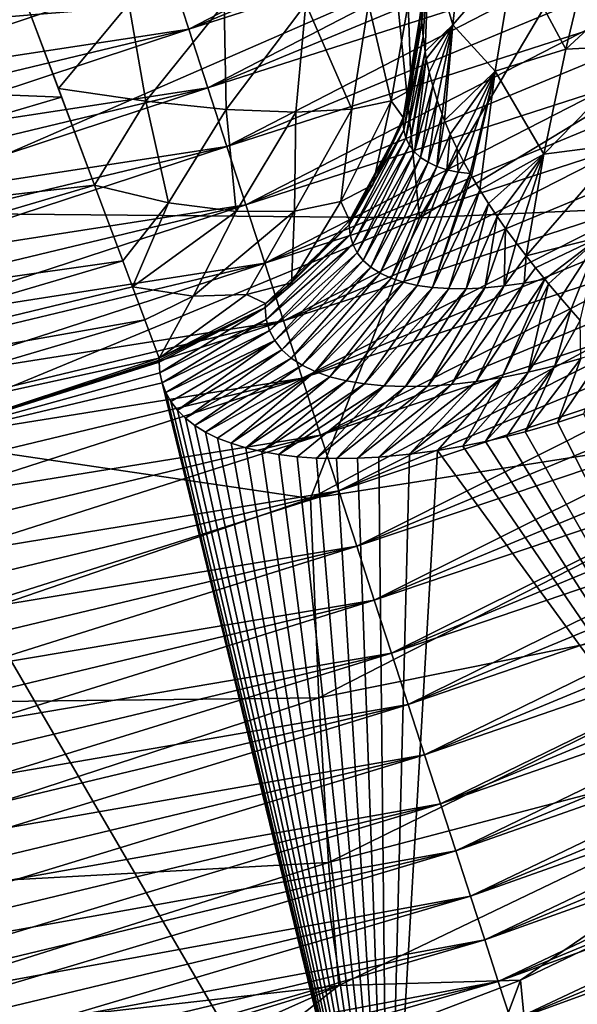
# Model space of a CAD drawing. Header units: metres. Extents: x -109 to 109, y -452 to 89.
# Tile 57 of 256: x 6.37 to 9.19, y -427.15 to -422.16. Entities that reach past the tile are written whole.
import ezdxf

# ---------------------------------------------------------------- set-up
doc = ezdxf.new("R2010")
doc.units = ezdxf.units.M
doc.layers.add('solid_K244270000C71_000_01', color=7, linetype='CONTINUOUS')
doc.layers.add('solid_k244270000c71_000_02', color=7, linetype='CONTINUOUS')

msp = doc.modelspace()

# ---------------------------------------------------------------- linework, layer by layer
at = {"layer": 'solid_K244270000C71_000_01'}
for points in [[(5.156546, -422.498779, 202.949997), (6.4, -422.083252, 202.949997), (3.24531, -419.228058, 202.949997)], [(10.469279, -420.531158, 189.952988), (7.12516, -421.917267, 189.952988), (7.221224, -422.212769, 189.985367)], [(10.610431, -420.807983, 189.985367), (10.469279, -420.531158, 189.952988), (7.221224, -422.212769, 189.985367)], [(10.610431, -420.807983, 174.014633), (7.221224, -422.212769, 174.014633), (7.12516, -421.917267, 174.047012)], [(10.610431, -420.807983, 189.985367), (7.221224, -422.212769, 189.985367), (7.317568, -422.509125, 189.999374)], [(10.610431, -420.807983, 174.014633), (10.751992, -421.085602, 174.000626), (7.221224, -422.212769, 174.014633)], [(10.751992, -421.085602, 189.999374), (10.610431, -420.807983, 189.985367), (7.317568, -422.509125, 189.999374)], [(10.751992, -421.085602, 174.000626), (7.317568, -422.509125, 174.000626), (7.221224, -422.212769, 174.014633)], [(10.751992, -421.085602, 189.999374), (7.317568, -422.509125, 189.999374), (7.41397, -422.805664, 189.994965)], [(10.751992, -421.085602, 174.000626), (10.89364, -421.363373, 174.005035), (7.317568, -422.509125, 174.000626)], [(10.89364, -421.363373, 189.994965), (10.751992, -421.085602, 189.999374), (7.41397, -422.805664, 189.994965)], [(8.390374, -423.166687, 199.073532), (8.269217, -421.9841, 198.949997), (9.533648, -421.236786, 198.949997)], [(10.870528, -421.662567, 199.073532), (8.390374, -423.166687, 199.073532), (9.533648, -421.236786, 198.949997)], [(6.934753, -421.331573, 189.83342), (3.508901, -422.154327, 189.83342), (3.556891, -422.457336, 189.902298)], [(7.029596, -421.623322, 189.902298), (6.934753, -421.331573, 189.83342), (3.556891, -422.457336, 189.902298)], [(10.89364, -421.363373, 174.005035), (7.41397, -422.805664, 174.005035), (7.317568, -422.509125, 174.000626)], [(10.89364, -421.363373, 189.994965), (7.41397, -422.805664, 189.994965), (7.510208, -423.101685, 189.972153)], [(10.89364, -421.363373, 174.005035), (11.035046, -421.640686, 174.027847), (7.41397, -422.805664, 174.005035)], [(11.035046, -421.640686, 189.972153), (10.89364, -421.363373, 189.994965), (7.510208, -423.101685, 189.972153)], [(7.029596, -421.623322, 174.097702), (3.556891, -422.457336, 174.097702), (3.508901, -422.154327, 174.16658)], [(7.029596, -421.623322, 189.902298), (3.556891, -422.457336, 189.902298), (3.605245, -422.762634, 189.952988)], [(7.029596, -421.623322, 174.097702), (7.12516, -421.917267, 174.047012), (3.556891, -422.457336, 174.097702)], [(7.12516, -421.917267, 189.952988), (7.029596, -421.623322, 189.902298), (3.605245, -422.762634, 189.952988)], [(11.035046, -421.640686, 174.027847), (7.510208, -423.101685, 174.027847), (7.41397, -422.805664, 174.005035)], [(11.035046, -421.640686, 189.972153), (7.510208, -423.101685, 189.972153), (7.606061, -423.396545, 189.931)], [(11.035046, -421.640686, 174.027847), (11.175885, -421.916901, 174.069), (7.510208, -423.101685, 174.027847)], [(11.175885, -421.916901, 189.931), (11.035046, -421.640686, 189.972153), (7.606061, -423.396545, 189.931)], [(10.673535, -423.066711, 199.438522), (8.390374, -423.166687, 199.073532), (10.870528, -421.662567, 199.073532)], [(8.438575, -421.779236, 205.366867), (8.5585, -422.190338, 205.820267), (8.608934, -421.712585, 205.861755)], [(8.608934, -421.712585, 205.861755), (8.5585, -422.190338, 205.820267), (8.871435, -421.828644, 206.277115)], [(8.4, -422.103516, 205.013367), (8.401868, -422.17572, 205.113358), (8.438575, -421.779236, 205.366867)], [(8.401868, -422.17572, 205.113358), (8.407748, -422.249603, 205.216629), (8.438575, -421.779236, 205.366867)], [(8.407748, -422.249603, 205.216629), (8.41781, -422.324829, 205.323166), (8.438575, -421.779236, 205.366867)], [(8.438575, -421.779236, 205.366867), (8.41781, -422.324829, 205.323166), (8.5585, -422.190338, 205.820267)], [(8.871435, -421.828644, 206.277115), (9.131349, -422.314026, 206.635254), (9.258826, -421.778748, 206.626297)], [(9.131349, -422.314026, 206.635254), (9.560833, -422.291168, 206.9086), (9.715397, -421.773346, 206.864365)], [(9.258826, -421.778748, 206.626297), (9.131349, -422.314026, 206.635254), (9.715397, -421.773346, 206.864365)], [(8.5585, -422.190338, 205.820267), (8.772712, -422.42395, 206.267853), (8.871435, -421.828644, 206.277115)], [(8.871435, -421.828644, 206.277115), (8.772712, -422.42395, 206.267853), (9.131349, -422.314026, 206.635254)], [(7.12516, -421.917267, 174.047012), (3.605245, -422.762634, 174.047012), (3.556891, -422.457336, 174.097702)], [(7.12516, -421.917267, 189.952988), (3.605245, -422.762634, 189.952988), (3.653852, -423.069519, 189.985367)], [(7.12516, -421.917267, 174.047012), (7.221224, -422.212769, 174.014633), (3.605245, -422.762634, 174.047012)], [(7.221224, -422.212769, 189.985367), (7.12516, -421.917267, 189.952988), (3.653852, -423.069519, 189.985367)], [(11.175885, -421.916901, 174.069), (7.606061, -423.396545, 174.069), (7.510208, -423.101685, 174.027847)], [(11.175885, -421.916901, 189.931), (7.606061, -423.396545, 189.931), (7.701307, -423.689514, 189.871597)], [(11.175885, -421.916901, 174.069), (11.315834, -422.191345, 174.128403), (7.606061, -423.396545, 174.069)], [(11.315834, -422.191345, 189.871597), (11.175885, -421.916901, 189.931), (7.701307, -423.689514, 189.871597)], [(8.390374, -423.166687, 199.073532), (5.614515, -423.141663, 198.949997), (8.269217, -421.9841, 198.949997)], [(6.577013, -422.556213, 203.014816), (6.4, -422.083252, 202.949997), (5.156546, -422.498779, 202.949997)], [(6.577013, -422.556213, 203.014816), (6.560863, -422.513123, 203.003387), (6.4, -422.083252, 202.949997)], [(6.917638, -422.083252, 203.018143), (6.4, -422.083252, 202.949997), (6.560863, -422.513123, 203.003387)], [(7.00336, -422.576996, 203.108215), (6.917638, -422.083252, 203.018143), (6.560863, -422.513123, 203.003387)], [(7.00336, -422.576996, 203.108215), (7.4, -422.083252, 203.217957), (6.917638, -422.083252, 203.018143)], [(7.00336, -422.576996, 203.108215), (7.41, -422.618561, 203.308868), (7.4, -422.083252, 203.217957)], [(7.41, -422.618561, 203.308868), (7.814214, -422.083252, 203.535782), (7.4, -422.083252, 203.217957)], [(7.41, -422.618561, 203.308868), (7.764285, -422.632416, 203.594589), (7.814214, -422.083252, 203.535782)], [(7.764285, -422.632416, 203.594589), (8.04785, -422.617798, 203.950577), (7.814214, -422.083252, 203.535782)], [(8.04785, -422.617798, 203.950577), (8.132051, -422.083252, 203.949997), (7.814214, -422.083252, 203.535782)], [(8.04785, -422.617798, 203.950577), (8.245995, -422.57547, 204.358368), (8.132051, -422.083252, 203.949997)], [(8.245995, -422.57547, 204.358368), (8.331852, -422.083252, 204.432358), (8.132051, -422.083252, 203.949997)], [(8.245995, -422.57547, 204.358368), (8.347421, -422.517242, 204.811417), (8.331852, -422.083252, 204.432358)], [(8.331852, -422.083252, 204.432358), (8.347421, -422.517242, 204.811417), (8.4, -422.083282, 204.949997)], [(8.347421, -422.517242, 204.811417), (8.4, -422.103516, 205.013367), (8.4, -422.083282, 204.949997)], [(8.306425, -422.679474, 204.829559), (8.401868, -422.17572, 205.113358), (8.4, -422.103516, 205.013367)], [(8.306548, -422.658844, 204.766205), (8.306425, -422.679474, 204.829559), (8.4, -422.103516, 205.013367)], [(8.347421, -422.517242, 204.811417), (8.306548, -422.658844, 204.766205), (8.4, -422.103516, 205.013367)], [(8.306425, -422.679474, 204.829559), (8.310075, -422.723236, 204.973511), (8.401868, -422.17572, 205.113358)], [(8.310075, -422.723236, 204.973511), (8.407748, -422.249603, 205.216629), (8.401868, -422.17572, 205.113358)], [(7.221224, -422.212769, 174.014633), (3.653852, -423.069519, 174.014633), (3.605245, -422.762634, 174.047012)], [(7.221224, -422.212769, 189.985367), (3.653852, -423.069519, 189.985367), (3.702601, -423.377319, 189.999374)], [(7.221224, -422.212769, 174.014633), (7.317568, -422.509125, 174.000626), (3.653852, -423.069519, 174.014633)], [(7.317568, -422.509125, 189.999374), (7.221224, -422.212769, 189.985367), (3.702601, -423.377319, 189.999374)], [(11.315834, -422.191345, 174.128403), (7.701307, -423.689514, 174.128403), (7.606061, -423.396545, 174.069)], [(11.315834, -422.191345, 189.871597), (7.701307, -423.689514, 189.871597), (7.795727, -423.97995, 189.794067)], [(11.315834, -422.191345, 174.128403), (11.454571, -422.463409, 174.205933), (7.701307, -423.689514, 174.128403)], [(11.454571, -422.463409, 189.794067), (11.315834, -422.191345, 189.871597), (7.795727, -423.97995, 189.794067)], [(8.41781, -422.324829, 205.323166), (8.424354, -422.362396, 205.376724), (8.5585, -422.190338, 205.820267)], [(8.424354, -422.362396, 205.376724), (8.438711, -422.430359, 205.474136), (8.5585, -422.190338, 205.820267)], [(8.438711, -422.430359, 205.474136), (8.456691, -422.499664, 205.574371), (8.5585, -422.190338, 205.820267)], [(8.456691, -422.499664, 205.574371), (8.478605, -422.571106, 205.678238), (8.5585, -422.190338, 205.820267)], [(8.478605, -422.571106, 205.678238), (8.504708, -422.644287, 205.785797), (8.5585, -422.190338, 205.820267)], [(8.504708, -422.644287, 205.785797), (8.516295, -422.673981, 205.829636), (8.5585, -422.190338, 205.820267)], [(8.5585, -422.190338, 205.820267), (8.516295, -422.673981, 205.829636), (8.772712, -422.42395, 206.267853)], [(8.310075, -422.723236, 204.973511), (8.32093, -422.763458, 205.117981), (8.407748, -422.249603, 205.216629)], [(8.32093, -422.763458, 205.117981), (8.41781, -422.324829, 205.323166), (8.407748, -422.249603, 205.216629)], [(8.32093, -422.763458, 205.117981), (8.338861, -422.799957, 205.262512), (8.41781, -422.324829, 205.323166)], [(8.338861, -422.799957, 205.262512), (8.424354, -422.362396, 205.376724), (8.41781, -422.324829, 205.323166)], [(8.772712, -422.42395, 206.267853), (9.019656, -422.845642, 206.719009), (9.131349, -422.314026, 206.635254)], [(9.019656, -422.845642, 206.719009), (9.422619, -422.79303, 207.022095), (9.560833, -422.291168, 206.9086)], [(9.131349, -422.314026, 206.635254), (9.019656, -422.845642, 206.719009), (9.560833, -422.291168, 206.9086)], [(8.338861, -422.799957, 205.262512), (8.363753, -422.832672, 205.406647), (8.424354, -422.362396, 205.376724)], [(8.363753, -422.832672, 205.406647), (8.438711, -422.430359, 205.474136), (8.424354, -422.362396, 205.376724)], [(8.363753, -422.832672, 205.406647), (8.456691, -422.499664, 205.574371), (8.438711, -422.430359, 205.474136)], [(8.516295, -422.673981, 205.829636), (8.545408, -422.743164, 205.932037), (8.772712, -422.42395, 206.267853)], [(8.545408, -422.743164, 205.932037), (8.578723, -422.814392, 206.038696), (8.772712, -422.42395, 206.267853)], [(8.578723, -422.814392, 206.038696), (8.614741, -422.884705, 206.144928), (8.772712, -422.42395, 206.267853)], [(8.614741, -422.884705, 206.144928), (8.647099, -422.943634, 206.234406), (8.772712, -422.42395, 206.267853)], [(8.647099, -422.943634, 206.234406), (8.653256, -422.954437, 206.2509), (8.772712, -422.42395, 206.267853)], [(8.653256, -422.954437, 206.2509), (8.695366, -423.025177, 206.359726), (8.772712, -422.42395, 206.267853)], [(8.772712, -422.42395, 206.267853), (8.695366, -423.025177, 206.359726), (9.019656, -422.845642, 206.719009)], [(11.454571, -422.463409, 174.205933), (7.795727, -423.97995, 174.205933), (7.701307, -423.689514, 174.128403)], [(11.454571, -422.463409, 189.794067), (7.795727, -423.97995, 189.794067), (7.889106, -424.267212, 189.698608)], [(11.454571, -422.463409, 174.205933), (11.591775, -422.732483, 174.301392), (7.795727, -423.97995, 174.205933)], [(11.591775, -422.732483, 189.698608), (11.454571, -422.463409, 189.794067), (7.889106, -424.267212, 189.698608)], [(7.317568, -422.509125, 174.000626), (3.702601, -423.377319, 174.000626), (3.653852, -423.069519, 174.014633)], [(7.317568, -422.509125, 189.999374), (3.702601, -423.377319, 189.999374), (3.751379, -423.685272, 189.994965)], [(7.317568, -422.509125, 174.000626), (7.41397, -422.805664, 174.005035), (3.702601, -423.377319, 174.000626)], [(7.41397, -422.805664, 189.994965), (7.317568, -422.509125, 189.999374), (3.751379, -423.685272, 189.994965)], [(4.00087, -423.316498, 203.014816), (6.577013, -422.556213, 203.014816), (5.156546, -422.498779, 202.949997)], [(6.744088, -423.002716, 203.207535), (6.560863, -422.513123, 203.003387), (6.577013, -422.556213, 203.014816)], [(7.00336, -422.576996, 203.108215), (6.560863, -422.513123, 203.003387), (6.744088, -423.002716, 203.207535)], [(8.245995, -422.57547, 204.358368), (8.306548, -422.658844, 204.766205), (8.347421, -422.517242, 204.811417)], [(8.363753, -422.832672, 205.406647), (8.395427, -422.861481, 205.549911), (8.456691, -422.499664, 205.574371)], [(8.395427, -422.861481, 205.549911), (8.478605, -422.571106, 205.678238), (8.456691, -422.499664, 205.574371)], [(6.744088, -423.002716, 203.207535), (6.577013, -422.556213, 203.014816), (4.00087, -423.316498, 203.014816)], [(7.118512, -423.091675, 203.379379), (7.00336, -422.576996, 203.108215), (6.744088, -423.002716, 203.207535)], [(7.118512, -423.091675, 203.379379), (7.41, -422.618561, 203.308868), (7.00336, -422.576996, 203.108215)], [(7.991101, -423.084717, 204.267746), (8.153133, -423.000183, 204.657196), (8.245995, -422.57547, 204.358368)], [(7.991101, -423.084717, 204.267746), (8.245995, -422.57547, 204.358368), (8.04785, -422.617798, 203.950577)], [(8.245995, -422.57547, 204.358368), (8.153133, -423.000183, 204.657196), (8.306548, -422.658844, 204.766205)], [(8.395427, -422.861481, 205.549911), (8.433687, -422.886292, 205.691772), (8.478605, -422.571106, 205.678238)], [(8.433687, -422.886292, 205.691772), (8.504708, -422.644287, 205.785797), (8.478605, -422.571106, 205.678238)], [(7.118512, -423.091675, 203.379379), (7.460818, -423.136017, 203.620972), (7.41, -422.618561, 203.308868)], [(7.460818, -423.136017, 203.620972), (7.764285, -422.632416, 203.594589), (7.41, -422.618561, 203.308868)], [(7.460818, -423.136017, 203.620972), (7.756048, -423.133667, 203.921539), (7.764285, -422.632416, 203.594589)], [(7.756048, -423.133667, 203.921539), (8.04785, -422.617798, 203.950577), (7.764285, -422.632416, 203.594589)], [(7.756048, -423.133667, 203.921539), (7.991101, -423.084717, 204.267746), (8.04785, -422.617798, 203.950577)], [(8.034128, -423.201996, 204.662796), (8.310075, -422.723236, 204.973511), (8.306425, -422.679474, 204.829559)], [(8.034633, -423.18103, 204.599472), (8.034128, -423.201996, 204.662796), (8.306425, -422.679474, 204.829559)], [(8.153133, -423.000183, 204.657196), (8.034633, -423.18103, 204.599472), (8.306425, -422.679474, 204.829559)], [(8.306548, -422.658844, 204.766205), (8.153133, -423.000183, 204.657196), (8.306425, -422.679474, 204.829559)], [(8.433687, -422.886292, 205.691772), (8.478286, -422.907013, 205.831711), (8.504708, -422.644287, 205.785797)], [(8.478286, -422.907013, 205.831711), (8.516295, -422.673981, 205.829636), (8.504708, -422.644287, 205.785797)], [(8.478286, -422.907013, 205.831711), (8.545408, -422.743164, 205.932037), (8.516295, -422.673981, 205.829636)], [(11.591775, -422.732483, 174.301392), (7.889106, -424.267212, 174.301392), (7.795727, -423.97995, 174.205933)], [(11.591775, -422.732483, 189.698608), (7.889106, -424.267212, 189.698608), (7.981226, -424.550568, 189.585419)], [(11.591775, -422.732483, 174.301392), (11.727132, -422.997925, 174.414581), (7.889106, -424.267212, 174.301392)], [(11.727132, -422.997925, 189.585419), (11.591775, -422.732483, 189.698608), (7.981226, -424.550568, 189.585419)], [(8.038705, -423.253387, 204.831116), (8.310075, -422.723236, 204.973511), (8.034128, -423.201996, 204.662796)], [(8.038705, -423.253387, 204.831116), (8.32093, -422.763458, 205.117981), (8.310075, -422.723236, 204.973511)], [(8.038705, -423.253387, 204.831116), (8.052143, -423.300781, 204.999893), (8.32093, -422.763458, 205.117981)], [(8.052143, -423.300781, 204.999893), (8.338861, -422.799957, 205.262512), (8.32093, -422.763458, 205.117981)], [(8.478286, -422.907013, 205.831711), (8.528939, -422.923523, 205.969147), (8.545408, -422.743164, 205.932037)], [(8.528939, -422.923523, 205.969147), (8.578723, -422.814392, 206.038696), (8.545408, -422.743164, 205.932037)], [(7.41397, -422.805664, 174.005035), (3.751379, -423.685272, 174.005035), (3.702601, -423.377319, 174.000626)], [(7.41397, -422.805664, 189.994965), (3.751379, -423.685272, 189.994965), (3.800075, -423.992737, 189.972153)], [(7.41397, -422.805664, 174.005035), (7.510208, -423.101685, 174.027847), (3.751379, -423.685272, 174.005035)], [(7.510208, -423.101685, 189.972153), (7.41397, -422.805664, 189.994965), (3.800075, -423.992737, 189.972153)], [(8.052143, -423.300781, 204.999893), (8.074298, -423.344025, 205.16864), (8.338861, -422.799957, 205.262512)], [(8.074298, -423.344025, 205.16864), (8.363753, -422.832672, 205.406647), (8.338861, -422.799957, 205.262512)], [(8.074298, -423.344025, 205.16864), (8.105021, -423.383026, 205.336807), (8.363753, -422.832672, 205.406647)], [(8.105021, -423.383026, 205.336807), (8.395427, -422.861481, 205.549911), (8.363753, -422.832672, 205.406647)], [(8.528939, -422.923523, 205.969147), (8.585311, -422.935791, 206.103546), (8.578723, -422.814392, 206.038696)], [(8.585311, -422.935791, 206.103546), (8.614741, -422.884705, 206.144928), (8.578723, -422.814392, 206.038696)], [(8.92987, -423.359985, 206.893845), (9.302746, -423.264557, 207.211014), (9.422619, -422.79303, 207.022095)], [(9.019656, -422.845642, 206.719009), (8.92987, -423.359985, 206.893845), (9.422619, -422.79303, 207.022095)], [(8.105021, -423.383026, 205.336807), (8.144104, -423.417603, 205.503876), (8.395427, -422.861481, 205.549911)], [(8.144104, -423.417603, 205.503876), (8.433687, -422.886292, 205.691772), (8.395427, -422.861481, 205.549911)], [(8.695366, -423.025177, 206.359726), (8.739727, -423.095062, 206.468414), (9.019656, -422.845642, 206.719009)], [(8.739727, -423.095062, 206.468414), (8.783175, -423.160248, 206.570526), (9.019656, -422.845642, 206.719009)], [(8.783175, -423.160248, 206.570526), (8.825638, -423.220673, 206.666794), (9.019656, -422.845642, 206.719009)], [(8.825638, -423.220673, 206.666794), (8.878997, -423.293579, 206.784424), (9.019656, -422.845642, 206.719009)], [(8.878997, -423.293579, 206.784424), (8.92987, -423.359985, 206.893845), (9.019656, -422.845642, 206.719009)], [(8.144104, -423.417603, 205.503876), (8.191318, -423.447662, 205.66925), (8.433687, -422.886292, 205.691772)], [(8.191318, -423.447662, 205.66925), (8.478286, -422.907013, 205.831711), (8.433687, -422.886292, 205.691772)], [(8.191318, -423.447662, 205.66925), (8.246379, -423.473053, 205.832382), (8.478286, -422.907013, 205.831711)], [(8.246379, -423.473053, 205.832382), (8.528939, -422.923523, 205.969147), (8.478286, -422.907013, 205.831711)], [(8.246379, -423.473053, 205.832382), (8.308981, -423.493683, 205.992661), (8.528939, -422.923523, 205.969147)], [(8.308981, -423.493683, 205.992661), (8.585311, -422.935791, 206.103546), (8.528939, -422.923523, 205.969147)], [(8.585311, -422.935791, 206.103546), (8.647099, -422.943634, 206.234406), (8.614741, -422.884705, 206.144928)], [(8.308981, -423.493683, 205.992661), (8.37876, -423.50943, 206.149521), (8.585311, -422.935791, 206.103546)], [(8.37876, -423.50943, 206.149521), (8.647099, -422.943634, 206.234406), (8.585311, -422.935791, 206.103546)], [(8.37876, -423.50943, 206.149521), (8.455314, -423.520203, 206.302338), (8.647099, -422.943634, 206.234406)], [(8.455314, -423.520203, 206.302338), (8.653256, -422.954437, 206.2509), (8.647099, -422.943634, 206.234406)], [(8.455314, -423.520203, 206.302338), (8.695366, -423.025177, 206.359726), (8.653256, -422.954437, 206.2509)], [(4.10281, -423.781647, 203.207245), (6.744088, -423.002716, 203.207535), (4.00087, -423.316498, 203.014816)], [(6.886923, -423.384308, 203.511215), (6.744088, -423.002716, 203.207535), (4.10281, -423.781647, 203.207245)], [(7.118512, -423.091675, 203.379379), (6.744088, -423.002716, 203.207535), (6.886923, -423.384308, 203.511215)], [(11.727132, -422.997925, 174.414581), (7.981226, -424.550568, 174.414581), (7.889106, -424.267212, 174.301392)], [(11.727132, -422.997925, 189.585419), (7.981226, -424.550568, 189.585419), (8.071877, -424.829407, 189.454788)], [(11.727132, -422.997925, 174.414581), (11.860329, -423.259125, 174.545212), (7.981226, -424.550568, 174.414581)], [(7.991101, -423.084717, 204.267746), (8.034633, -423.18103, 204.599472), (8.153133, -423.000183, 204.657196)], [(11.860329, -423.259125, 189.454788), (11.727132, -422.997925, 189.585419), (8.071877, -424.829407, 189.454788)], [(8.455314, -423.520203, 206.302338), (8.538173, -423.525909, 206.450455), (8.695366, -423.025177, 206.359726)], [(8.538173, -423.525909, 206.450455), (8.739727, -423.095062, 206.468414), (8.695366, -423.025177, 206.359726)], [(10.673535, -423.066711, 199.438522), (7.837717, -424.588623, 199.438522), (8.390374, -423.166687, 199.073532)], [(10.753253, -424.131531, 200.026901), (7.837717, -424.588623, 199.438522), (10.673535, -423.066711, 199.438522)], [(7.510208, -423.101685, 174.027847), (3.800075, -423.992737, 174.027847), (3.751379, -423.685272, 174.005035)], [(7.510208, -423.101685, 189.972153), (3.800075, -423.992737, 189.972153), (3.848575, -424.29895, 189.931)], [(7.510208, -423.101685, 174.027847), (7.606061, -423.396545, 174.069), (3.800075, -423.992737, 174.027847)], [(7.606061, -423.396545, 189.931), (7.510208, -423.101685, 189.972153), (3.848575, -424.29895, 189.931)], [(7.118512, -423.091675, 203.379379), (6.886923, -423.384308, 203.511215), (6.936539, -423.516968, 203.662903)], [(7.118512, -423.091675, 203.379379), (6.936539, -423.516968, 203.662903), (7.460818, -423.136017, 203.620972)], [(7.243296, -423.563507, 203.902298), (7.756048, -423.133667, 203.921539), (7.460818, -423.136017, 203.620972)], [(7.243296, -423.563507, 203.902298), (7.514216, -423.556183, 204.182556), (7.756048, -423.133667, 203.921539)], [(7.514216, -423.556183, 204.182556), (7.740977, -423.496796, 204.498749), (7.756048, -423.133667, 203.921539)], [(7.991101, -423.084717, 204.267746), (7.740977, -423.496796, 204.498749), (8.034633, -423.18103, 204.599472)], [(7.756048, -423.133667, 203.921539), (7.740977, -423.496796, 204.498749), (7.991101, -423.084717, 204.267746)], [(8.538173, -423.525909, 206.450455), (8.62679, -423.52652, 206.593185), (8.739727, -423.095062, 206.468414)], [(8.62679, -423.52652, 206.593185), (8.783175, -423.160248, 206.570526), (8.739727, -423.095062, 206.468414)], [(8.390374, -423.166687, 199.073532), (5.710398, -424.273987, 199.073532), (5.614515, -423.141663, 198.949997)], [(7.837717, -424.588623, 199.438522), (5.710398, -424.273987, 199.073532), (8.390374, -423.166687, 199.073532)], [(7.243296, -423.563507, 203.902298), (7.460818, -423.136017, 203.620972), (6.936539, -423.516968, 203.662903)], [(8.034633, -423.18103, 204.599472), (7.740977, -423.496796, 204.498749), (8.034128, -423.201996, 204.662796)], [(8.62679, -423.52652, 206.593185), (8.720524, -423.521973, 206.729767), (8.783175, -423.160248, 206.570526)], [(8.720524, -423.521973, 206.729767), (8.825638, -423.220673, 206.666794), (8.783175, -423.160248, 206.570526)], [(8.038705, -423.253387, 204.831116), (8.034128, -423.201996, 204.662796), (7.608638, -423.621521, 204.5289)], [(7.609684, -423.600464, 204.465546), (7.608638, -423.621521, 204.5289), (8.034128, -423.201996, 204.662796)], [(7.740977, -423.496796, 204.498749), (7.609684, -423.600464, 204.465546), (8.034128, -423.201996, 204.662796)], [(8.720524, -423.521973, 206.729767), (8.818601, -423.512329, 206.859329), (8.825638, -423.220673, 206.666794)], [(8.818601, -423.512329, 206.859329), (8.878997, -423.293579, 206.784424), (8.825638, -423.220673, 206.666794)], [(8.038705, -423.253387, 204.831116), (7.608638, -423.621521, 204.5289), (7.61413, -423.68161, 204.724762)], [(8.038705, -423.253387, 204.831116), (7.61413, -423.68161, 204.724762), (8.052143, -423.300781, 204.999893)], [(11.860329, -423.259125, 174.545212), (8.071877, -424.829407, 174.545212), (7.981226, -424.550568, 174.414581)], [(11.860329, -423.259125, 189.454788), (8.071877, -424.829407, 189.454788), (8.160851, -425.103088, 189.306976)], [(11.860329, -423.259125, 174.545212), (11.99106, -423.515503, 174.693024), (8.071877, -424.829407, 174.545212)], [(11.99106, -423.515503, 189.306976), (11.860329, -423.259125, 189.454788), (8.160851, -425.103088, 189.306976)], [(8.92987, -423.359985, 206.893845), (8.977583, -423.420197, 206.995056), (9.302746, -423.264557, 207.211014)], [(8.977583, -423.420197, 206.995056), (9.024948, -423.478485, 207.095032), (9.302746, -423.264557, 207.211014)], [(9.024948, -423.478485, 207.095032), (9.04377, -423.50116, 207.134689), (9.302746, -423.264557, 207.211014)], [(9.04377, -423.50116, 207.134689), (9.103264, -423.571838, 207.26088), (9.302746, -423.264557, 207.211014)], [(9.103264, -423.571838, 207.26088), (9.156255, -423.633331, 207.375), (9.302746, -423.264557, 207.211014)], [(9.156255, -423.633331, 207.375), (9.203268, -423.687256, 207.478943), (9.302746, -423.264557, 207.211014)], [(8.052143, -423.300781, 204.999893), (7.61413, -423.68161, 204.724762), (7.630144, -423.737396, 204.921005)], [(8.052143, -423.300781, 204.999893), (7.630144, -423.737396, 204.921005), (8.074298, -423.344025, 205.16864)], [(8.818601, -423.512329, 206.859329), (8.92987, -423.359985, 206.893845), (8.878997, -423.293579, 206.784424)], [(8.074298, -423.344025, 205.16864), (7.630144, -423.737396, 204.921005), (7.656523, -423.788666, 205.11705)], [(8.074298, -423.344025, 205.16864), (7.656523, -423.788666, 205.11705), (8.105021, -423.383026, 205.336807)], [(8.105021, -423.383026, 205.336807), (7.656523, -423.788666, 205.11705), (7.693092, -423.835297, 205.312347)], [(8.105021, -423.383026, 205.336807), (7.693092, -423.835297, 205.312347), (8.144104, -423.417603, 205.503876)], [(8.818601, -423.512329, 206.859329), (8.920084, -423.49762, 206.980896), (8.92987, -423.359985, 206.893845)], [(8.920084, -423.49762, 206.980896), (8.977583, -423.420197, 206.995056), (8.92987, -423.359985, 206.893845)], [(7.606061, -423.396545, 174.069), (3.848575, -424.29895, 174.069), (3.800075, -423.992737, 174.027847)], [(7.606061, -423.396545, 189.931), (3.848575, -424.29895, 189.931), (3.896768, -424.603241, 189.871597)], [(7.606061, -423.396545, 174.069), (7.701307, -423.689514, 174.128403), (3.848575, -424.29895, 174.069)], [(7.701307, -423.689514, 189.871597), (7.606061, -423.396545, 189.931), (3.896768, -424.603241, 189.871597)], [(4.190148, -424.180176, 203.511215), (6.886923, -423.384308, 203.511215), (4.10281, -423.781647, 203.207245)], [(6.936539, -423.516968, 203.662903), (6.886923, -423.384308, 203.511215), (4.190148, -424.180176, 203.511215)], [(8.144104, -423.417603, 205.503876), (7.693092, -423.835297, 205.312347), (7.739615, -423.877136, 205.506302)], [(8.144104, -423.417603, 205.503876), (7.739615, -423.877136, 205.506302), (8.191318, -423.447662, 205.66925)], [(8.920084, -423.49762, 206.980896), (9.024948, -423.478485, 207.095032), (8.977583, -423.420197, 206.995056)], [(8.191318, -423.447662, 205.66925), (7.739615, -423.877136, 205.506302), (7.79584, -423.913971, 205.698303)], [(8.191318, -423.447662, 205.66925), (7.79584, -423.913971, 205.698303), (8.246379, -423.473053, 205.832382)], [(8.246379, -423.473053, 205.832382), (7.79584, -423.913971, 205.698303), (7.861474, -423.945709, 205.887787)], [(8.246379, -423.473053, 205.832382), (7.861474, -423.945709, 205.887787), (8.308981, -423.493683, 205.992661)], [(8.807276, -423.975983, 207.374603), (9.024948, -423.478485, 207.095032), (8.677469, -423.996674, 207.237808)], [(8.920084, -423.49762, 206.980896), (8.677469, -423.996674, 207.237808), (9.024948, -423.478485, 207.095032)], [(8.807276, -423.975983, 207.374603), (9.04377, -423.50116, 207.134689), (9.024948, -423.478485, 207.095032)], [(6.998843, -423.683441, 203.91037), (6.936539, -423.516968, 203.662903), (4.190148, -424.180176, 203.511215)], [(7.243296, -423.563507, 203.902298), (6.936539, -423.516968, 203.662903), (6.998843, -423.683441, 203.91037)], [(7.514216, -423.556183, 204.182556), (7.609684, -423.600464, 204.465546), (7.740977, -423.496796, 204.498749)], [(8.308981, -423.493683, 205.992661), (7.861474, -423.945709, 205.887787), (7.9362, -423.972137, 206.074173)], [(8.308981, -423.493683, 205.992661), (7.9362, -423.972137, 206.074173), (8.37876, -423.50943, 206.149521)], [(8.37876, -423.50943, 206.149521), (7.9362, -423.972137, 206.074173), (8.019656, -423.993103, 206.256851)], [(8.37876, -423.50943, 206.149521), (8.019656, -423.993103, 206.256851), (8.455314, -423.520203, 206.302338)], [(8.455314, -423.520203, 206.302338), (8.019656, -423.993103, 206.256851), (8.111445, -424.008484, 206.435196)], [(11.99106, -423.515503, 174.693024), (8.160851, -425.103088, 174.693024), (8.071877, -424.829407, 174.545212)], [(8.455314, -423.520203, 206.302338), (8.111445, -424.008484, 206.435196), (8.538173, -423.525909, 206.450455)], [(8.538173, -423.525909, 206.450455), (8.111445, -424.008484, 206.435196), (8.21112, -424.018097, 206.608582)], [(11.99106, -423.515503, 189.306976), (8.160851, -425.103088, 189.306976), (8.24794, -425.371002, 189.142365)], [(11.99106, -423.515503, 174.693024), (12.119024, -423.766449, 174.857635), (8.160851, -425.103088, 174.693024)], [(8.538173, -423.525909, 206.450455), (8.21112, -424.018097, 206.608582), (8.62679, -423.52652, 206.593185)], [(8.62679, -423.52652, 206.593185), (8.21112, -424.018097, 206.608582), (8.318172, -424.021851, 206.776306)], [(12.119024, -423.766449, 189.142365), (11.99106, -423.515503, 189.306976), (8.24794, -425.371002, 189.142365)], [(8.720524, -423.521973, 206.729767), (8.318172, -424.021851, 206.776306), (8.432036, -424.019562, 206.937653)], [(8.62679, -423.52652, 206.593185), (8.318172, -424.021851, 206.776306), (8.720524, -423.521973, 206.729767)], [(8.818601, -423.512329, 206.859329), (8.432036, -424.019562, 206.937653), (8.552062, -424.0112, 207.091797)], [(8.720524, -423.521973, 206.729767), (8.432036, -424.019562, 206.937653), (8.818601, -423.512329, 206.859329)], [(8.920084, -423.49762, 206.980896), (8.552062, -424.0112, 207.091797), (8.677469, -423.996674, 207.237808)], [(8.818601, -423.512329, 206.859329), (8.552062, -424.0112, 207.091797), (8.920084, -423.49762, 206.980896)], [(8.940193, -423.949219, 207.500885), (9.04377, -423.50116, 207.134689), (8.807276, -423.975983, 207.374603)], [(8.940193, -423.949219, 207.500885), (9.103264, -423.571838, 207.26088), (9.04377, -423.50116, 207.134689)], [(7.243296, -423.563507, 203.902298), (6.998843, -423.683441, 203.91037), (7.071553, -423.877869, 204.376968)], [(7.514216, -423.556183, 204.182556), (7.071553, -423.877869, 204.376968), (7.609684, -423.600464, 204.465546)], [(7.243296, -423.563507, 203.902298), (7.071553, -423.877869, 204.376968), (7.514216, -423.556183, 204.182556)], [(8.940193, -423.949219, 207.500885), (9.156255, -423.633331, 207.375), (9.103264, -423.571838, 207.26088)], [(7.609684, -423.600464, 204.465546), (7.071553, -423.877869, 204.376968), (7.608638, -423.621521, 204.5289)], [(7.608638, -423.621521, 204.5289), (7.071553, -423.877869, 204.376968), (7.071592, -423.888, 204.408783)], [(7.608638, -423.621521, 204.5289), (7.071592, -423.888, 204.408783), (7.071603, -423.898163, 204.440613)], [(7.608638, -423.621521, 204.5289), (7.071603, -423.898163, 204.440613), (7.075388, -423.951904, 204.613602)], [(7.61413, -423.68161, 204.724762), (7.608638, -423.621521, 204.5289), (7.075388, -423.951904, 204.613602)], [(7.61413, -423.68161, 204.724762), (7.075388, -423.951904, 204.613602), (7.086473, -424.003265, 204.787903)], [(7.630144, -423.737396, 204.921005), (7.61413, -423.68161, 204.724762), (7.086473, -424.003265, 204.787903)], [(9.074443, -423.916779, 207.615021), (9.156255, -423.633331, 207.375), (8.940193, -423.949219, 207.500885)], [(9.074443, -423.916779, 207.615021), (9.203268, -423.687256, 207.478943), (9.156255, -423.633331, 207.375)], [(7.701307, -423.689514, 174.128403), (3.896768, -424.603241, 174.128403), (3.848575, -424.29895, 174.069)], [(7.701307, -423.689514, 189.871597), (3.896768, -424.603241, 189.871597), (3.944544, -424.904877, 189.794067)], [(7.701307, -423.689514, 174.128403), (7.795727, -423.97995, 174.205933), (3.896768, -424.603241, 174.128403)], [(7.795727, -423.97995, 189.794067), (7.701307, -423.689514, 189.871597), (3.944544, -424.904877, 189.794067)], [(4.258512, -424.492126, 203.91037), (6.998843, -423.683441, 203.91037), (4.190148, -424.180176, 203.511215)], [(4.258512, -424.492126, 203.91037), (7.071553, -423.877869, 204.376968), (6.998843, -423.683441, 203.91037)], [(9.207262, -423.879272, 207.714828), (9.203268, -423.687256, 207.478943), (9.074443, -423.916779, 207.615021)], [(7.630144, -423.737396, 204.921005), (7.086473, -424.003265, 204.787903), (7.104893, -424.052094, 204.963165)], [(7.656523, -423.788666, 205.11705), (7.630144, -423.737396, 204.921005), (7.104893, -424.052094, 204.963165)], [(12.119024, -423.766449, 174.857635), (8.24794, -425.371002, 174.857635), (8.160851, -425.103088, 174.693024)], [(12.119024, -423.766449, 189.142365), (8.24794, -425.371002, 189.142365), (8.332947, -425.632477, 188.961319)], [(12.119024, -423.766449, 174.857635), (12.243928, -424.011414, 175.038681), (8.24794, -425.371002, 174.857635)], [(12.243928, -424.011414, 188.961319), (12.119024, -423.766449, 189.142365), (8.332947, -425.632477, 188.961319)], [(7.656523, -423.788666, 205.11705), (7.104893, -424.052094, 204.963165), (7.130656, -424.098175, 205.138916)], [(7.656523, -423.788666, 205.11705), (7.130656, -424.098175, 205.138916), (7.163738, -424.141388, 205.314743)], [(7.693092, -423.835297, 205.312347), (7.656523, -423.788666, 205.11705), (7.163738, -424.141388, 205.314743)], [(4.258512, -424.492126, 203.91037), (5.691795, -424.334412, 204.363495), (7.071553, -423.877869, 204.376968)], [(7.071592, -423.888, 204.408783), (7.071553, -423.877869, 204.376968), (5.691795, -424.334412, 204.363495)], [(7.693092, -423.835297, 205.312347), (7.163738, -424.141388, 205.314743), (7.204064, -424.181549, 205.490173)], [(7.739615, -423.877136, 205.506302), (7.693092, -423.835297, 205.312347), (7.204064, -424.181549, 205.490173)], [(7.739615, -423.877136, 205.506302), (7.204064, -424.181549, 205.490173), (7.251546, -424.218536, 205.664841)], [(7.79584, -423.913971, 205.698303), (7.739615, -423.877136, 205.506302), (7.251546, -424.218536, 205.664841)], [(9.207262, -423.879272, 207.714828), (8.924736, -424.250946, 208.115341), (9.088153, -424.203918, 208.226959)], [(9.207262, -423.879272, 207.714828), (9.074443, -423.916779, 207.615021), (8.924736, -424.250946, 208.115341)], [(9.33497, -423.838654, 207.798798), (9.088153, -424.203918, 208.226959), (9.221865, -424.16037, 208.306366)], [(9.207262, -423.879272, 207.714828), (9.088153, -424.203918, 208.226959), (9.33497, -423.838654, 207.798798)], [(7.071603, -423.898163, 204.440613), (7.071592, -423.888, 204.408783), (5.691795, -424.334412, 204.363495)], [(7.075388, -423.951904, 204.613602), (7.071603, -423.898163, 204.440613), (5.691795, -424.334412, 204.363495)], [(7.79584, -423.913971, 205.698303), (7.251546, -424.218536, 205.664841), (7.306077, -424.252197, 205.838348)], [(7.861474, -423.945709, 205.887787), (7.79584, -423.913971, 205.698303), (7.306077, -424.252197, 205.838348)], [(9.074443, -423.916779, 207.615021), (8.724831, -424.2995, 207.957977), (8.829805, -424.275208, 208.043457)], [(9.074443, -423.916779, 207.615021), (8.940193, -423.949219, 207.500885), (8.724831, -424.2995, 207.957977)], [(9.074443, -423.916779, 207.615021), (8.829805, -424.275208, 208.043457), (8.924736, -424.250946, 208.115341)], [(7.795727, -423.97995, 174.205933), (3.944544, -424.904877, 174.205933), (3.896768, -424.603241, 174.128403)], [(7.795727, -423.97995, 189.794067), (3.944544, -424.904877, 189.794067), (3.991792, -425.203186, 189.698608)], [(7.795727, -423.97995, 174.205933), (7.889106, -424.267212, 174.301392), (3.944544, -424.904877, 174.205933)], [(7.889106, -424.267212, 189.698608), (7.795727, -423.97995, 189.794067), (3.991792, -425.203186, 189.698608)], [(7.086473, -424.003265, 204.787903), (7.075388, -423.951904, 204.613602), (5.691795, -424.334412, 204.363495)], [(7.861474, -423.945709, 205.887787), (7.306077, -424.252197, 205.838348), (7.367527, -424.28241, 206.010345)], [(7.861474, -423.945709, 205.887787), (7.367527, -424.28241, 206.010345), (7.435699, -424.309021, 206.180344)], [(7.9362, -423.972137, 206.074173), (7.861474, -423.945709, 205.887787), (7.435699, -424.309021, 206.180344)], [(7.9362, -423.972137, 206.074173), (7.435699, -424.309021, 206.180344), (7.510361, -424.331879, 206.3479)], [(8.019656, -423.993103, 206.256851), (7.9362, -423.972137, 206.074173), (7.510361, -424.331879, 206.3479)], [(8.807276, -423.975983, 207.374603), (8.338984, -424.364532, 207.586868), (8.480618, -424.345245, 207.733978)], [(8.807276, -423.975983, 207.374603), (8.677469, -423.996674, 207.237808), (8.338984, -424.364532, 207.586868)], [(8.807276, -423.975983, 207.374603), (8.480618, -424.345245, 207.733978), (8.608745, -424.323151, 207.855988)], [(8.940193, -423.949219, 207.500885), (8.608745, -424.323151, 207.855988), (8.724831, -424.2995, 207.957977)], [(8.940193, -423.949219, 207.500885), (8.807276, -423.975983, 207.374603), (8.608745, -424.323151, 207.855988)], [(8.228815, -428.683594, 222.211304), (7.086473, -424.003265, 204.787903), (5.691795, -424.334412, 204.363495)], [(8.228815, -428.683594, 222.211304), (7.104893, -424.052094, 204.963165), (7.086473, -424.003265, 204.787903)], [(8.019656, -423.993103, 206.256851), (7.510361, -424.331879, 206.3479), (7.591244, -424.350861, 206.512543)], [(8.111445, -424.008484, 206.435196), (8.019656, -423.993103, 206.256851), (7.591244, -424.350861, 206.512543)], [(8.111445, -424.008484, 206.435196), (7.591244, -424.350861, 206.512543), (7.67807, -424.365906, 206.673874)], [(8.21112, -424.018097, 206.608582), (8.111445, -424.008484, 206.435196), (7.67807, -424.365906, 206.673874)], [(8.21112, -424.018097, 206.608582), (7.67807, -424.365906, 206.673874), (7.770339, -424.376831, 206.831146)], [(8.21112, -424.018097, 206.608582), (7.770339, -424.376831, 206.831146), (7.867619, -424.383636, 206.983902)], [(8.318172, -424.021851, 206.776306), (8.21112, -424.018097, 206.608582), (7.867619, -424.383636, 206.983902)], [(8.318172, -424.021851, 206.776306), (7.867619, -424.383636, 206.983902), (7.969687, -424.386292, 207.132034)], [(8.432036, -424.019562, 206.937653), (7.969687, -424.386292, 207.132034), (8.076031, -424.384705, 207.274963)], [(8.432036, -424.019562, 206.937653), (8.318172, -424.021851, 206.776306), (7.969687, -424.386292, 207.132034)], [(8.552062, -424.0112, 207.091797), (8.076031, -424.384705, 207.274963), (8.183509, -424.379089, 207.409058)], [(8.552062, -424.0112, 207.091797), (8.432036, -424.019562, 206.937653), (8.076031, -424.384705, 207.274963)], [(8.677469, -423.996674, 207.237808), (8.183509, -424.379089, 207.409058), (8.338984, -424.364532, 207.586868)], [(8.677469, -423.996674, 207.237808), (8.552062, -424.0112, 207.091797), (8.183509, -424.379089, 207.409058)], [(12.243928, -424.011414, 175.038681), (8.332947, -425.632477, 175.038681), (8.24794, -425.371002, 174.857635)], [(12.243928, -424.011414, 188.961319), (8.332947, -425.632477, 188.961319), (8.415674, -425.886932, 188.764236)], [(12.243928, -424.011414, 175.038681), (12.365482, -424.249786, 175.235764), (8.332947, -425.632477, 175.038681)], [(12.365482, -424.249786, 188.764236), (12.243928, -424.011414, 188.961319), (8.415674, -425.886932, 188.764236)], [(8.228815, -428.683594, 222.211304), (7.130656, -424.098175, 205.138916), (7.104893, -424.052094, 204.963165)], [(8.228815, -428.683594, 222.211304), (7.163738, -424.141388, 205.314743), (7.130656, -424.098175, 205.138916)], [(8.228815, -428.683594, 222.211304), (7.204064, -424.181549, 205.490173), (7.163738, -424.141388, 205.314743)], [(10.753253, -424.131531, 200.026901), (7.880009, -425.597137, 200.026901), (7.837717, -424.588623, 199.438522)], [(10.836293, -425.003571, 200.809509), (7.880009, -425.597137, 200.026901), (10.753253, -424.131531, 200.026901)], [(10.727123, -427.423309, 222.559814), (9.221865, -424.16037, 208.306366), (9.088153, -424.203918, 208.226959)], [(8.228815, -428.683594, 222.211304), (7.251546, -424.218536, 205.664841), (7.204064, -424.181549, 205.490173)], [(8.228815, -428.683594, 222.211304), (7.306077, -424.252197, 205.838348), (7.251546, -424.218536, 205.664841)], [(10.727123, -427.423309, 222.559814), (9.088153, -424.203918, 208.226959), (8.924736, -424.250946, 208.115341)], [(7.889106, -424.267212, 174.301392), (3.991792, -425.203186, 174.301392), (3.944544, -424.904877, 174.205933)], [(7.889106, -424.267212, 189.698608), (3.991792, -425.203186, 189.698608), (4.038404, -425.497467, 189.585419)], [(7.889106, -424.267212, 174.301392), (7.981226, -424.550568, 174.414581), (3.991792, -425.203186, 174.301392)], [(7.981226, -424.550568, 189.585419), (7.889106, -424.267212, 189.698608), (4.038404, -425.497467, 189.585419)], [(7.837717, -424.588623, 199.438522), (4.790658, -425.633331, 199.438522), (5.710398, -424.273987, 199.073532)], [(8.228815, -428.683594, 222.211304), (7.367527, -424.28241, 206.010345), (7.306077, -424.252197, 205.838348)], [(12.365482, -424.249786, 175.235764), (8.415674, -425.886932, 175.235764), (8.332947, -425.632477, 175.038681)], [(12.365482, -424.249786, 188.764236), (8.415674, -425.886932, 188.764236), (8.495932, -426.13382, 188.55159)], [(12.365482, -424.249786, 175.235764), (12.483409, -424.481049, 175.44841), (8.415674, -425.886932, 175.235764)], [(12.483409, -424.481049, 188.55159), (12.365482, -424.249786, 188.764236), (8.495932, -426.13382, 188.55159)], [(10.727123, -427.423309, 222.559814), (8.829805, -424.275208, 208.043457), (8.724831, -424.2995, 207.957977)], [(10.727123, -427.423309, 222.559814), (8.924736, -424.250946, 208.115341), (8.829805, -424.275208, 208.043457)], [(8.228815, -428.683594, 222.211304), (7.435699, -424.309021, 206.180344), (7.367527, -424.28241, 206.010345)], [(8.228815, -428.683594, 222.211304), (7.510361, -424.331879, 206.3479), (7.435699, -424.309021, 206.180344)], [(10.727123, -427.423309, 222.559814), (8.608745, -424.323151, 207.855988), (8.480618, -424.345245, 207.733978)], [(10.727123, -427.423309, 222.559814), (8.724831, -424.2995, 207.957977), (8.608745, -424.323151, 207.855988)], [(5.5743, -429.601105, 221.957565), (8.228815, -428.683594, 222.211304), (5.691795, -424.334412, 204.363495)], [(8.228815, -428.683594, 222.211304), (7.591244, -424.350861, 206.512543), (7.510361, -424.331879, 206.3479)], [(8.228815, -428.683594, 222.211304), (7.67807, -424.365906, 206.673874), (7.591244, -424.350861, 206.512543)], [(8.228815, -428.683594, 222.211304), (7.770339, -424.376831, 206.831146), (7.67807, -424.365906, 206.673874)], [(8.228815, -428.683594, 222.211304), (7.867619, -424.383636, 206.983902), (7.770339, -424.376831, 206.831146)], [(8.228815, -428.683594, 222.211304), (8.183509, -424.379089, 207.409058), (8.076031, -424.384705, 207.274963)], [(8.228815, -428.683594, 222.211304), (8.338984, -424.364532, 207.586868), (8.183509, -424.379089, 207.409058)], [(8.228815, -428.683594, 222.211304), (8.480618, -424.345245, 207.733978), (8.338984, -424.364532, 207.586868)], [(8.228815, -428.683594, 222.211304), (10.727123, -427.423309, 222.559814), (8.480618, -424.345245, 207.733978)], [(8.228815, -428.683594, 222.211304), (7.969687, -424.386292, 207.132034), (7.867619, -424.383636, 206.983902)], [(8.228815, -428.683594, 222.211304), (8.076031, -424.384705, 207.274963), (7.969687, -424.386292, 207.132034)], [(12.483409, -424.481049, 175.44841), (8.495932, -426.13382, 175.44841), (8.415674, -425.886932, 175.235764)], [(12.483409, -424.481049, 188.55159), (8.495932, -426.13382, 188.55159), (8.573535, -426.372528, 188.323868)], [(12.483409, -424.481049, 175.44841), (12.597435, -424.704681, 175.676132), (8.495932, -426.13382, 175.44841)], [(12.597435, -424.704681, 188.323868), (12.483409, -424.481049, 188.55159), (8.573535, -426.372528, 188.323868)], [(7.981226, -424.550568, 174.414581), (4.038404, -425.497467, 174.414581), (3.991792, -425.203186, 174.301392)], [(7.981226, -424.550568, 189.585419), (4.038404, -425.497467, 189.585419), (4.084273, -425.787079, 189.454788)], [(7.981226, -424.550568, 174.414581), (8.071877, -424.829407, 174.545212), (4.038404, -425.497467, 174.414581)], [(8.071877, -424.829407, 189.454788), (7.981226, -424.550568, 189.585419), (4.084273, -425.787079, 189.454788)], [(7.880009, -425.597137, 200.026901), (4.790658, -425.633331, 199.438522), (7.837717, -424.588623, 199.438522)], [(12.597435, -424.704681, 175.676132), (8.573535, -426.372528, 175.676132), (8.495932, -426.13382, 175.44841)], [(12.597435, -424.704681, 188.323868), (8.573535, -426.372528, 188.323868), (8.648306, -426.602539, 188.081589)], [(12.597435, -424.704681, 175.676132), (12.707298, -424.920105, 175.918411), (8.573535, -426.372528, 175.676132)], [(12.707298, -424.920105, 188.081589), (12.597435, -424.704681, 188.323868), (8.648306, -426.602539, 188.081589)], [(8.071877, -424.829407, 174.545212), (4.084273, -425.787079, 174.545212), (4.038404, -425.497467, 174.414581)], [(8.071877, -424.829407, 189.454788), (4.084273, -425.787079, 189.454788), (4.129292, -426.07132, 189.306976)], [(8.071877, -424.829407, 174.545212), (8.160851, -425.103088, 174.693024), (4.084273, -425.787079, 174.545212)], [(8.160851, -425.103088, 189.306976), (8.071877, -424.829407, 189.454788), (4.129292, -426.07132, 189.306976)], [(12.707298, -424.920105, 175.918411), (8.648306, -426.602539, 175.918411), (8.573535, -426.372528, 175.676132)], [(12.707298, -424.920105, 188.081589), (8.648306, -426.602539, 188.081589), (8.720072, -426.823273, 187.825317)], [(12.707298, -424.920105, 175.918411), (12.812747, -425.126923, 176.174683), (8.648306, -426.602539, 175.918411)], [(12.812747, -425.126923, 187.825317), (12.707298, -424.920105, 188.081589), (8.720072, -426.823273, 187.825317)], [(10.836293, -425.003571, 200.809509), (7.929323, -426.431213, 200.809509), (7.880009, -425.597137, 200.026901)], [(10.91781, -425.647675, 201.747635), (7.929323, -426.431213, 200.809509), (10.836293, -425.003571, 200.809509)], [(8.160851, -425.103088, 174.693024), (4.129292, -426.07132, 174.693024), (4.084273, -425.787079, 174.545212)], [(8.160851, -425.103088, 189.306976), (4.129292, -426.07132, 189.306976), (4.173358, -426.349548, 189.142365)], [(8.160851, -425.103088, 174.693024), (8.24794, -425.371002, 174.857635), (4.129292, -426.07132, 174.693024)], [(8.24794, -425.371002, 189.142365), (8.160851, -425.103088, 189.306976), (4.173358, -426.349548, 189.142365)], [(12.812747, -425.126923, 176.174683), (8.720072, -426.823273, 176.174683), (8.648306, -426.602539, 175.918411)], [(12.812747, -425.126923, 187.825317), (8.720072, -426.823273, 187.825317), (8.788668, -427.034302, 187.555634)], [(12.812747, -425.126923, 176.174683), (12.913538, -425.324585, 176.444366), (8.720072, -426.823273, 176.174683)], [(12.913538, -425.324585, 187.555634), (12.812747, -425.126923, 187.825317), (8.788668, -427.034302, 187.555634)], [(12.913538, -425.324585, 176.444366), (8.788668, -427.034302, 176.444366), (8.720072, -426.823273, 176.174683)], [(12.913538, -425.324585, 187.555634), (8.788668, -427.034302, 187.555634), (8.853936, -427.235046, 187.273178)], [(12.913538, -425.324585, 176.444366), (13.009439, -425.512634, 176.726822), (8.788668, -427.034302, 176.444366)], [(13.009439, -425.512634, 187.273178), (12.913538, -425.324585, 187.555634), (8.853936, -427.235046, 187.273178)], [(8.24794, -425.371002, 174.857635), (4.173358, -426.349548, 174.857635), (4.129292, -426.07132, 174.693024)], [(8.24794, -425.371002, 189.142365), (4.173358, -426.349548, 189.142365), (4.216371, -426.621124, 188.961319)], [(8.24794, -425.371002, 174.857635), (8.332947, -425.632477, 175.038681), (4.173358, -426.349548, 174.857635)], [(8.332947, -425.632477, 188.961319), (8.24794, -425.371002, 189.142365), (4.216371, -426.621124, 188.961319)], [(13.009439, -425.512634, 176.726822), (8.853936, -427.235046, 176.726822), (8.788668, -427.034302, 176.444366)], [(13.009439, -425.512634, 187.273178), (8.853936, -427.235046, 187.273178), (8.915726, -427.42511, 186.978561)], [(13.009439, -425.512634, 176.726822), (13.100228, -425.690704, 177.021439), (8.853936, -427.235046, 176.726822)], [(13.100228, -425.690704, 186.978561), (13.009439, -425.512634, 187.273178), (8.915726, -427.42511, 186.978561)], [(7.880009, -425.597137, 200.026901), (4.80988, -426.60141, 200.026901), (4.790658, -425.633331, 199.438522)], [(7.929323, -426.431213, 200.809509), (4.80988, -426.60141, 200.026901), (7.880009, -425.597137, 200.026901)], [(8.332947, -425.632477, 175.038681), (4.216371, -426.621124, 175.038681), (4.173358, -426.349548, 174.857635)], [(8.332947, -425.632477, 188.961319), (4.216371, -426.621124, 188.961319), (4.25823, -426.885406, 188.764236)], [(8.332947, -425.632477, 175.038681), (8.415674, -425.886932, 175.235764), (4.216371, -426.621124, 175.038681)], [(8.415674, -425.886932, 188.764236), (8.332947, -425.632477, 188.961319), (4.25823, -426.885406, 188.764236)], [(10.91781, -425.647675, 201.747635), (7.981638, -427.053925, 201.747635), (7.929323, -426.431213, 200.809509)], [(10.91781, -425.647675, 201.747635), (8.900848, -427.027222, 202.60556), (7.981638, -427.053925, 201.747635)], [(10.91781, -425.647675, 201.747635), (10.566545, -426.232361, 202.656265), (8.900848, -427.027222, 202.60556)], [(13.100228, -425.690704, 177.021439), (8.915726, -427.42511, 177.021439), (8.853936, -427.235046, 176.726822)], [(13.100228, -425.690704, 186.978561), (8.915726, -427.42511, 186.978561), (8.973895, -427.604065, 186.672501)], [(13.100228, -425.690704, 177.021439), (13.185699, -425.858307, 177.327499), (8.915726, -427.42511, 177.021439)], [(13.185699, -425.858307, 186.672501), (13.100228, -425.690704, 186.978561), (8.973895, -427.604065, 186.672501)], [(13.185699, -425.858307, 177.327499), (8.973895, -427.604065, 177.327499), (8.915726, -427.42511, 177.021439)], [(13.185699, -425.858307, 186.672501), (8.973895, -427.604065, 186.672501), (9.028311, -427.771423, 186.355682)], [(13.185699, -425.858307, 177.327499), (13.265654, -426.015106, 177.644318), (8.973895, -427.604065, 177.327499)], [(13.265654, -426.015106, 186.355682), (13.185699, -425.858307, 186.672501), (9.028311, -427.771423, 186.355682)], [(8.415674, -425.886932, 175.235764), (4.25823, -426.885406, 175.235764), (4.216371, -426.621124, 175.038681)], [(8.415674, -425.886932, 188.764236), (4.25823, -426.885406, 188.764236), (4.298839, -427.141815, 188.55159)], [(8.415674, -425.886932, 175.235764), (8.495932, -426.13382, 175.44841), (4.25823, -426.885406, 175.235764)], [(8.495932, -426.13382, 188.55159), (8.415674, -425.886932, 188.764236), (4.298839, -427.141815, 188.55159)], [(13.265654, -426.015106, 177.644318), (9.028311, -427.771423, 177.644318), (8.973895, -427.604065, 177.327499)], [(13.265654, -426.015106, 186.355682), (9.028311, -427.771423, 186.355682), (9.078846, -427.92688, 186.028854)], [(13.265654, -426.015106, 177.644318), (13.339908, -426.160736, 177.971146), (9.028311, -427.771423, 177.644318)], [(13.339908, -426.160736, 186.028854), (13.265654, -426.015106, 186.355682), (9.078846, -427.92688, 186.028854)], [(8.495932, -426.13382, 175.44841), (4.298839, -427.141815, 175.44841), (4.25823, -426.885406, 175.235764)], [(8.495932, -426.13382, 188.55159), (4.298839, -427.141815, 188.55159), (4.338106, -427.389709, 188.323868)], [(8.495932, -426.13382, 175.44841), (8.573535, -426.372528, 175.676132), (4.298839, -427.141815, 175.44841)], [(8.573535, -426.372528, 188.323868), (8.495932, -426.13382, 188.55159), (4.338106, -427.389709, 188.323868)], [(13.339908, -426.160736, 177.971146), (9.078846, -427.92688, 177.971146), (9.028311, -427.771423, 177.644318)], [(13.339908, -426.160736, 186.028854), (9.078846, -427.92688, 186.028854), (9.125386, -428.070038, 185.692734)], [(13.339908, -426.160736, 177.971146), (13.408291, -426.29483, 178.307266), (9.078846, -427.92688, 177.971146)], [(13.408291, -426.29483, 185.692734), (13.339908, -426.160736, 186.028854), (9.125386, -428.070038, 185.692734)], [(8.900848, -427.027222, 202.60556), (10.566545, -426.232361, 202.656265), (9.354202, -431.719727, 219.933609)], [(13.408291, -426.29483, 178.307266), (9.125386, -428.070038, 178.307266), (9.078846, -427.92688, 177.971146)], [(13.408291, -426.29483, 185.692734), (9.125386, -428.070038, 185.692734), (9.167823, -428.200592, 185.348129)], [(13.408291, -426.29483, 178.307266), (13.470645, -426.417114, 178.651871), (9.125386, -428.070038, 178.307266)], [(13.470645, -426.417114, 185.348129), (13.408291, -426.29483, 185.692734), (9.167823, -428.200592, 185.348129)], [(8.573535, -426.372528, 175.676132), (4.338106, -427.389709, 175.676132), (4.298839, -427.141815, 175.44841)], [(8.573535, -426.372528, 188.323868), (4.338106, -427.389709, 188.323868), (4.375939, -427.628601, 188.081589)], [(8.573535, -426.372528, 175.676132), (8.648306, -426.602539, 175.918411), (4.338106, -427.389709, 175.676132)], [(8.648306, -426.602539, 188.081589), (8.573535, -426.372528, 188.323868), (4.375939, -427.628601, 188.081589)], [(13.470645, -426.417114, 178.651871), (9.167823, -428.200592, 178.651871), (9.125386, -428.070038, 178.307266)], [(13.470645, -426.417114, 185.348129), (9.167823, -428.200592, 185.348129), (9.206059, -428.318207, 184.995804)], [(13.470645, -426.417114, 178.651871), (13.526827, -426.527283, 179.004196), (9.167823, -428.200592, 178.651871)], [(7.929323, -426.431213, 200.809509), (4.835301, -427.408264, 200.809509), (4.80988, -426.60141, 200.026901)], [(7.981638, -427.053925, 201.747635), (4.835301, -427.408264, 200.809509), (7.929323, -426.431213, 200.809509)], [(13.526827, -426.527283, 179.004196), (9.206059, -428.318207, 179.004196), (9.167823, -428.200592, 178.651871)], [(8.648306, -426.602539, 175.918411), (4.375939, -427.628601, 175.918411), (4.338106, -427.389709, 175.676132)], [(8.648306, -426.602539, 188.081589), (4.375939, -427.628601, 188.081589), (4.412251, -427.857849, 187.825317)], [(8.648306, -426.602539, 175.918411), (8.720072, -426.823273, 176.174683), (4.375939, -427.628601, 175.918411)], [(8.720072, -426.823273, 187.825317), (8.648306, -426.602539, 188.081589), (4.412251, -427.857849, 187.825317)], [(8.720072, -426.823273, 176.174683), (4.412251, -427.857849, 176.174683), (4.375939, -427.628601, 175.918411)], [(8.720072, -426.823273, 187.825317), (4.412251, -427.857849, 187.825317), (4.44696, -428.076996, 187.555634)], [(8.720072, -426.823273, 176.174683), (8.788668, -427.034302, 176.444366), (4.412251, -427.857849, 176.174683)], [(8.788668, -427.034302, 187.555634), (8.720072, -426.823273, 187.825317), (4.44696, -428.076996, 187.555634)], [(8.788668, -427.034302, 176.444366), (4.44696, -428.076996, 176.444366), (4.412251, -427.857849, 176.174683)], [(8.788668, -427.034302, 187.555634), (4.44696, -428.076996, 187.555634), (4.479985, -428.285522, 187.273178)], [(8.788668, -427.034302, 176.444366), (8.853936, -427.235046, 176.726822), (4.44696, -428.076996, 176.444366)], [(8.853936, -427.235046, 187.273178), (8.788668, -427.034302, 187.555634), (4.479985, -428.285522, 187.273178)], [(7.981638, -427.053925, 201.747635), (4.864239, -428.015503, 201.747635), (4.835301, -427.408264, 200.809509)], [(7.981638, -427.053925, 201.747635), (5.432288, -428.191589, 202.526581), (4.864239, -428.015503, 201.747635)], [(7.981638, -427.053925, 201.747635), (7.188211, -427.680328, 202.562729), (5.432288, -428.191589, 202.526581)], [(8.900848, -427.027222, 202.60556), (9.354202, -431.719727, 219.933609), (6.786048, -432.682465, 219.678314)], [(7.188211, -427.680328, 202.562729), (8.900848, -427.027222, 202.60556), (6.786048, -432.682465, 219.678314)], [(7.981638, -427.053925, 201.747635), (8.900848, -427.027222, 202.60556), (7.188211, -427.680328, 202.562729)]]:
    msp.add_3dface(points, dxfattribs=at)
at = {"layer": 'solid_k244270000c71_000_02'}
for points in [[(8.269217, -421.9841, 198.949997), (-5.614643, -423.141632, 198.949997), (-8.269349, -421.984039, 198.949997)], [(8.269217, -421.9841, 198.949997), (5.614515, -423.141663, 198.949997), (-5.614643, -423.141632, 198.949997)]]:
    msp.add_3dface(points, dxfattribs=at)

doc.saveas('drawing.dxf')
